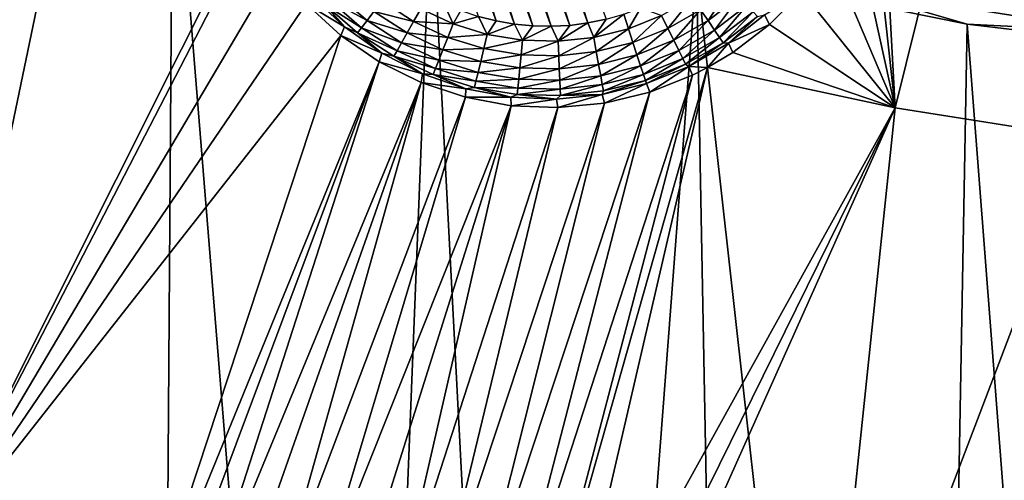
# Model space of a CAD drawing. Header units: metres. Extents: x -24 to 72, y -247 to 22.
# Tile 48 of 256: x -6.01 to -2.06, y -237.77 to -235.92. Entities that reach past the tile are written whole.
import ezdxf

# ---------------------------------------------------------------- set-up
doc = ezdxf.new("R2010")
doc.units = ezdxf.units.M
doc.layers.add('solid_509589_MEDIA_SW0001', color=7, linetype='CONTINUOUS')

msp = doc.modelspace()

# ---------------------------------------------------------------- linework, layer by layer
at = {"layer": 'solid_509589_MEDIA_SW0001'}
for points in [[(-2.499789, -236.273346, 269.00351), (-2.56024, -235.140198, 269.107941), (-1.797526, -233.441147, 269.327759)], [(-1.738952, -236.393936, 269.005615), (-2.499789, -236.273346, 269.00351), (-1.797526, -233.441147, 269.327759)], [(-3.73103, -235.93306, 268.427643), (-4.400566, -234.108154, 268.395782), (-4.335611, -234.072632, 268.395172)], [(-3.658786, -235.918259, 268.427399), (-3.73103, -235.93306, 268.427643), (-4.335611, -234.072632, 268.395172)], [(-3.804464, -235.94249, 268.427826), (-4.46268, -234.148453, 268.396484), (-4.400566, -234.108154, 268.395782)], [(-3.73103, -235.93306, 268.427643), (-3.804464, -235.94249, 268.427826), (-4.400566, -234.108154, 268.395782)], [(-3.878405, -235.946396, 268.427887), (-4.52155, -234.193222, 268.397278), (-4.46268, -234.148453, 268.396484)], [(-3.804464, -235.94249, 268.427826), (-3.878405, -235.946396, 268.427887), (-4.46268, -234.148453, 268.396484)], [(-3.952353, -235.944778, 268.427856), (-4.576927, -234.242279, 268.398132), (-4.52155, -234.193222, 268.397278)], [(-3.878405, -235.946396, 268.427887), (-3.952353, -235.944778, 268.427856), (-4.52155, -234.193222, 268.397278)], [(-4.025998, -235.937622, 268.427734), (-4.6285, -234.29538, 268.399048), (-4.576927, -234.242279, 268.398132)], [(-3.952353, -235.944778, 268.427856), (-4.025998, -235.937622, 268.427734), (-4.576927, -234.242279, 268.398132)], [(-4.098936, -235.924973, 268.427521), (-4.67593, -234.352142, 268.400055), (-4.6285, -234.29538, 268.399048)], [(-4.025998, -235.937622, 268.427734), (-4.098936, -235.924973, 268.427521), (-4.6285, -234.29538, 268.399048)], [(-4.098936, -235.924973, 268.427521), (-4.170673, -235.906937, 268.427185), (-4.67593, -234.352142, 268.400055)], [(-6.39851, -234.552063, 309.88855), (-6.21552, -243.344131, 310.043213), (-5.456104, -243.552124, 310.051453)], [(-5.39638, -235.022797, 309.902924), (-6.39851, -234.552063, 309.88855), (-5.456104, -243.552124, 310.051453)], [(-7.263963, -237.747849, 268.797577), (-6.489426, -234.850143, 268.978668), (-5.802209, -235.200256, 268.984802)], [(-5.39638, -235.022797, 309.902924), (-5.456104, -243.552124, 310.051453), (-4.689544, -243.732956, 310.058655)], [(-4.359719, -235.41217, 309.914978), (-5.39638, -235.022797, 309.902924), (-4.689544, -243.732956, 310.058655)], [(-2.499789, -236.273346, 269.00351), (-2.602992, -235.322021, 269.088593), (-2.56024, -235.140198, 269.107941)], [(-6.41326, -238.136292, 268.804352), (-7.263963, -237.747849, 268.797577), (-5.802209, -235.200256, 268.984802)], [(-6.41326, -238.136292, 268.804352), (-5.802209, -235.200256, 268.984802), (-5.098058, -235.511688, 268.990051)], [(-2.499789, -236.273346, 269.00351), (-2.670203, -235.495987, 269.069977), (-2.602992, -235.322021, 269.088593)], [(-4.359719, -235.41217, 309.914978), (-4.689544, -243.732956, 310.058655), (-3.917351, -243.886292, 310.064789)], [(-3.295523, -235.717575, 309.924561), (-4.359719, -235.41217, 309.914978), (-3.917351, -243.886292, 310.064789)], [(-5.078147, -235.551468, 268.987701), (-6.41326, -238.136292, 268.804352), (-5.098058, -235.511688, 268.990051)], [(-2.499789, -236.273346, 269.00351), (-2.760531, -235.658829, 269.052429), (-2.670203, -235.495987, 269.069977)], [(-5.078147, -235.551468, 268.987701), (-4.979938, -235.711548, 268.979004), (-6.41326, -238.136292, 268.804352)], [(-2.499789, -236.273346, 269.00351), (-2.872176, -235.807526, 269.036163), (-2.760531, -235.658829, 269.052429)], [(-4.979938, -235.711548, 268.979004), (-4.860543, -235.856216, 268.97226), (-6.41326, -238.136292, 268.804352)], [(-3.295523, -235.717575, 309.924561), (-3.917351, -243.886292, 310.064789), (-3.140182, -244.012024, 310.069855)], [(-3.295523, -235.717575, 309.924561), (-3.140182, -244.012024, 310.069855), (-2.358696, -244.110016, 310.073792)], [(-2.210377, -235.937149, 309.931488), (-3.295523, -235.717575, 309.924561), (-2.358696, -244.110016, 310.073792)], [(-2.688866, -235.797974, 309.95517), (-3.295523, -235.717575, 309.924561), (-2.210377, -235.937149, 309.931488)], [(-2.677768, -235.741531, 309.971069), (-2.688866, -235.797974, 309.95517), (-1.619914, -235.966751, 309.960358)], [(-1.613227, -235.909622, 309.976227), (-2.677768, -235.741531, 309.971069), (-1.619914, -235.966751, 309.960358)], [(-3.27931, -235.879669, 268.451477), (-3.15938, -235.78743, 268.44986), (-3.249692, -235.92363, 268.482239)], [(-3.15938, -235.78743, 268.44986), (-3.12398, -235.82695, 268.48056), (-3.249692, -235.92363, 268.482239)], [(-4.707854, -235.948578, 268.686218), (-4.860543, -235.856216, 268.97226), (-4.84128, -235.822571, 268.68399)], [(-4.786703, -235.859222, 268.625488), (-4.707854, -235.948578, 268.686218), (-4.84128, -235.822571, 268.68399)], [(-4.742111, -235.815842, 268.520599), (-4.617082, -235.92334, 268.522491), (-4.76816, -235.841385, 268.569855)], [(-4.589397, -235.887024, 268.481598), (-4.617082, -235.92334, 268.522491), (-4.742111, -235.815842, 268.520599)], [(-3.249692, -235.92363, 268.482239), (-3.12398, -235.82695, 268.48056), (-3.224071, -235.961395, 268.523132)], [(-3.12398, -235.82695, 268.48056), (-3.093357, -235.860886, 268.521393), (-3.224071, -235.961395, 268.523132)], [(-3.023854, -235.900467, 268.685364), (-2.872176, -235.807526, 269.036163), (-3.002965, -235.939285, 269.021332)], [(-2.499789, -236.273346, 269.00351), (-3.002965, -235.939285, 269.021332), (-2.872176, -235.807526, 269.036163)], [(-1.619914, -235.966751, 309.960358), (-2.688866, -235.797974, 309.95517), (-2.210377, -235.937149, 309.931488)], [(-4.860543, -235.856216, 268.97226), (-4.722299, -235.982712, 268.967468), (-6.41326, -238.136292, 268.804352)], [(-4.707854, -235.948578, 268.686218), (-4.722299, -235.982712, 268.967468), (-4.860543, -235.856216, 268.97226)], [(-4.76816, -235.841385, 268.569855), (-4.639293, -235.952194, 268.571777), (-4.786703, -235.859222, 268.625488)], [(-4.786703, -235.859222, 268.625488), (-4.655103, -235.972382, 268.627441), (-4.707854, -235.948578, 268.686218)], [(-4.639293, -235.952194, 268.571777), (-4.655103, -235.972382, 268.627441), (-4.786703, -235.859222, 268.625488)], [(-4.617082, -235.92334, 268.522491), (-4.639293, -235.952194, 268.571777), (-4.76816, -235.841385, 268.569855)], [(-4.557394, -235.844742, 268.450867), (-4.430315, -235.926849, 268.452301), (-4.589397, -235.887024, 268.481598)], [(-4.557394, -235.844742, 268.450867), (-4.402027, -235.876053, 268.432892), (-4.430315, -235.926849, 268.452301)], [(-4.272176, -235.936722, 268.43396), (-4.402027, -235.876053, 268.432892), (-4.30919, -235.855011, 268.42627)], [(-4.272176, -235.936722, 268.43396), (-4.30919, -235.855011, 268.42627), (-4.240906, -235.88356, 268.426788)], [(-3.410683, -235.954697, 268.452789), (-3.436137, -235.902435, 268.43335), (-3.311688, -235.83136, 268.432129)], [(-3.410683, -235.954697, 268.452789), (-3.311688, -235.83136, 268.432129), (-3.27931, -235.879669, 268.451477)], [(-3.224071, -235.961395, 268.523132), (-3.093357, -235.860886, 268.521393), (-3.203515, -235.991425, 268.572479)], [(-3.093357, -235.860886, 268.521393), (-3.068788, -235.887817, 268.570648), (-3.203515, -235.991425, 268.572479)], [(-4.589397, -235.887024, 268.481598), (-4.456191, -235.973083, 268.483093), (-4.617082, -235.92334, 268.522491)], [(-4.430315, -235.926849, 268.452301), (-4.456191, -235.973083, 268.483093), (-4.589397, -235.887024, 268.481598)], [(-4.430315, -235.926849, 268.452301), (-4.402027, -235.876053, 268.432892), (-4.272176, -235.936722, 268.43396)], [(-4.272176, -235.936722, 268.43396), (-4.240906, -235.88356, 268.426788), (-4.170673, -235.906937, 268.427185)], [(-4.135273, -235.979126, 268.434692), (-4.272176, -235.936722, 268.43396), (-4.170673, -235.906937, 268.427185)], [(-4.135273, -235.979126, 268.434692), (-4.170673, -235.906937, 268.427185), (-4.098936, -235.924973, 268.427521)], [(-3.708124, -235.990799, 268.434906), (-3.658786, -235.918259, 268.427399), (-3.58793, -235.898117, 268.427032)], [(-3.569108, -235.955917, 268.434296), (-3.708124, -235.990799, 268.434906), (-3.58793, -235.898117, 268.427032)], [(-3.569108, -235.955917, 268.434296), (-3.58793, -235.898117, 268.427032), (-3.518768, -235.872772, 268.426605)], [(-3.436137, -235.902435, 268.43335), (-3.569108, -235.955917, 268.434296), (-3.518768, -235.872772, 268.426605)], [(-3.436137, -235.902435, 268.43335), (-3.551053, -236.011154, 268.453766), (-3.569108, -235.955917, 268.434296)], [(-3.410683, -235.954697, 268.452789), (-3.551053, -236.011154, 268.453766), (-3.436137, -235.902435, 268.43335)], [(-3.410683, -235.954697, 268.452789), (-3.27931, -235.879669, 268.451477), (-3.3874, -236.002289, 268.483612)], [(-3.27931, -235.879669, 268.451477), (-3.249692, -235.92363, 268.482239), (-3.3874, -236.002289, 268.483612)], [(-3.203515, -235.991425, 268.572479), (-3.068788, -235.887817, 268.570648), (-3.188884, -236.012436, 268.628143)], [(-3.068788, -235.887817, 268.570648), (-3.0513, -235.906631, 268.626312), (-3.188884, -236.012436, 268.628143)], [(-3.188884, -236.012436, 268.628143), (-3.0513, -235.906631, 268.626312), (-3.167574, -236.014587, 268.687347)], [(-3.023854, -235.900467, 268.685364), (-3.002965, -235.939285, 269.021332), (-3.167574, -236.014587, 268.687347)], [(-3.0513, -235.906631, 268.626312), (-3.023854, -235.900467, 268.685364), (-3.167574, -236.014587, 268.687347)], [(-4.557853, -236.054306, 268.688049), (-4.722299, -235.982712, 268.967468), (-4.707854, -235.948578, 268.686218)], [(-4.655103, -235.972382, 268.627441), (-4.557853, -236.054306, 268.688049), (-4.707854, -235.948578, 268.686218)], [(-4.617082, -235.92334, 268.522491), (-4.478576, -236.012833, 268.524048), (-4.639293, -235.952194, 268.571777)], [(-4.456191, -235.973083, 268.483093), (-4.478576, -236.012833, 268.524048), (-4.617082, -235.92334, 268.522491)], [(-4.430315, -235.926849, 268.452301), (-4.293239, -235.990891, 268.45343), (-4.456191, -235.973083, 268.483093)], [(-4.430315, -235.926849, 268.452301), (-4.272176, -235.936722, 268.43396), (-4.293239, -235.990891, 268.45343)], [(-4.293239, -235.990891, 268.45343), (-4.272176, -235.936722, 268.43396), (-4.135273, -235.979126, 268.434692)], [(-4.135273, -235.979126, 268.434692), (-4.098936, -235.924973, 268.427521), (-4.025998, -235.937622, 268.427734)], [(-3.993867, -236.002518, 268.43512), (-4.135273, -235.979126, 268.434692), (-4.025998, -235.937622, 268.427734)], [(-3.993867, -236.002518, 268.43512), (-4.025998, -235.937622, 268.427734), (-3.952353, -235.944778, 268.427856)], [(-3.993867, -236.002518, 268.43512), (-3.952353, -235.944778, 268.427856), (-3.878405, -235.946396, 268.427887)], [(-3.850595, -236.006424, 268.435181), (-3.993867, -236.002518, 268.43512), (-3.878405, -235.946396, 268.427887)], [(-3.850595, -236.006424, 268.435181), (-3.878405, -235.946396, 268.427887), (-3.804464, -235.94249, 268.427826)], [(-3.850595, -236.006424, 268.435181), (-3.804464, -235.94249, 268.427826), (-3.73103, -235.93306, 268.427643)], [(-3.708124, -235.990799, 268.434906), (-3.850595, -236.006424, 268.435181), (-3.73103, -235.93306, 268.427643)], [(-3.708124, -235.990799, 268.434906), (-3.73103, -235.93306, 268.427643), (-3.658786, -235.918259, 268.427399)], [(-3.3874, -236.002289, 268.483612), (-3.249692, -235.92363, 268.482239), (-3.367257, -236.043198, 268.524567)], [(-3.249692, -235.92363, 268.482239), (-3.224071, -235.961395, 268.523132), (-3.367257, -236.043198, 268.524567)], [(-3.167574, -236.014587, 268.687347), (-3.002965, -235.939285, 269.021332), (-3.150324, -236.051636, 269.008057)], [(-2.499789, -236.273346, 269.00351), (-3.150324, -236.051636, 269.008057), (-3.002965, -235.939285, 269.021332)], [(-2.210377, -235.937149, 309.931488), (-2.358696, -244.110016, 310.073792), (-1.574033, -244.180084, 310.07663)], [(-1.11095, -236.069534, 309.935699), (-2.210377, -235.937149, 309.931488), (-1.574033, -244.180084, 310.07663)], [(-1.619914, -235.966751, 309.960358), (-2.210377, -235.937149, 309.931488), (-1.11095, -236.069534, 309.935699)], [(-4.722299, -235.982712, 268.967468), (-5.542768, -238.47438, 268.810333), (-6.41326, -238.136292, 268.804352)], [(-4.722299, -235.982712, 268.967468), (-4.567925, -236.088623, 268.964569), (-5.542768, -238.47438, 268.810333)], [(-4.557853, -236.054306, 268.688049), (-4.567925, -236.088623, 268.964569), (-4.722299, -235.982712, 268.967468)], [(-4.639293, -235.952194, 268.571777), (-4.496535, -236.044434, 268.573395), (-4.655103, -235.972382, 268.627441)], [(-4.655103, -235.972382, 268.627441), (-4.509318, -236.066559, 268.629089), (-4.557853, -236.054306, 268.688049)], [(-4.496535, -236.044434, 268.573395), (-4.509318, -236.066559, 268.629089), (-4.655103, -235.972382, 268.627441)], [(-4.478576, -236.012833, 268.524048), (-4.496535, -236.044434, 268.573395), (-4.639293, -235.952194, 268.571777)], [(-4.456191, -235.973083, 268.483093), (-4.312506, -236.040207, 268.484283), (-4.478576, -236.012833, 268.524048)], [(-4.293239, -235.990891, 268.45343), (-4.312506, -236.040207, 268.484283), (-4.456191, -235.973083, 268.483093)], [(-4.293239, -235.990891, 268.45343), (-4.135273, -235.979126, 268.434692), (-4.148718, -236.03566, 268.454193)], [(-4.148718, -236.03566, 268.454193), (-4.135273, -235.979126, 268.434692), (-3.993867, -236.002518, 268.43512)], [(-3.697803, -236.047974, 268.454407), (-3.708124, -235.990799, 268.434906), (-3.569108, -235.955917, 268.434296)], [(-3.697803, -236.047974, 268.454407), (-3.569108, -235.955917, 268.434296), (-3.551053, -236.011154, 268.453766)], [(-3.410683, -235.954697, 268.452789), (-3.534537, -236.061462, 268.48465), (-3.551053, -236.011154, 268.453766)], [(-3.410683, -235.954697, 268.452789), (-3.3874, -236.002289, 268.483612), (-3.534537, -236.061462, 268.48465)], [(-3.367257, -236.043198, 268.524567), (-3.224071, -235.961395, 268.523132), (-3.351098, -236.075729, 268.573944)], [(-3.224071, -235.961395, 268.523132), (-3.203515, -235.991425, 268.572479), (-3.351098, -236.075729, 268.573944)], [(-4.478576, -236.012833, 268.524048), (-4.329174, -236.082626, 268.525269), (-4.496535, -236.044434, 268.573395)], [(-4.312506, -236.040207, 268.484283), (-4.329174, -236.082626, 268.525269), (-4.478576, -236.012833, 268.524048)], [(-4.293239, -235.990891, 268.45343), (-4.148718, -236.03566, 268.454193), (-4.312506, -236.040207, 268.484283)], [(-4.148718, -236.03566, 268.454193), (-3.993867, -236.002518, 268.43512), (-3.999445, -236.060349, 268.45462)], [(-3.999445, -236.060349, 268.45462), (-3.993867, -236.002518, 268.43512), (-3.850595, -236.006424, 268.435181)], [(-3.999445, -236.060349, 268.45462), (-3.850595, -236.006424, 268.435181), (-3.848201, -236.064484, 268.454712)], [(-3.848201, -236.064484, 268.454712), (-3.850595, -236.006424, 268.435181), (-3.708124, -235.990799, 268.434906)], [(-3.848201, -236.064484, 268.454712), (-3.708124, -235.990799, 268.434906), (-3.697803, -236.047974, 268.454407)], [(-3.697803, -236.047974, 268.454407), (-3.551053, -236.011154, 268.453766), (-3.688363, -236.100052, 268.485321)], [(-3.551053, -236.011154, 268.453766), (-3.534537, -236.061462, 268.48465), (-3.688363, -236.100052, 268.485321)], [(-3.3874, -236.002289, 268.483612), (-3.520249, -236.104721, 268.525635), (-3.534537, -236.061462, 268.48465)], [(-3.3874, -236.002289, 268.483612), (-3.367257, -236.043198, 268.524567), (-3.520249, -236.104721, 268.525635)], [(-3.351098, -236.075729, 268.573944), (-3.203515, -235.991425, 268.572479), (-3.339595, -236.098526, 268.629669)], [(-3.203515, -235.991425, 268.572479), (-3.188884, -236.012436, 268.628143), (-3.339595, -236.098526, 268.629669)], [(-3.339595, -236.098526, 268.629669), (-3.188884, -236.012436, 268.628143), (-3.326074, -236.107086, 268.688965)], [(-3.188884, -236.012436, 268.628143), (-3.167574, -236.014587, 268.687347), (-3.326074, -236.107086, 268.688965)], [(-3.167574, -236.014587, 268.687347), (-3.251381, -236.112061, 269.000488), (-3.326074, -236.107086, 268.688965)], [(-3.167574, -236.014587, 268.687347), (-3.150324, -236.051636, 269.008057), (-3.251381, -236.112061, 269.000488)], [(-4.39433, -236.137604, 268.689514), (-4.567925, -236.088623, 268.964569), (-4.557853, -236.054306, 268.688049)], [(-4.509318, -236.066559, 268.629089), (-4.39433, -236.137604, 268.689514), (-4.557853, -236.054306, 268.688049)], [(-4.496535, -236.044434, 268.573395), (-4.342546, -236.116364, 268.574646), (-4.509318, -236.066559, 268.629089)], [(-4.509318, -236.066559, 268.629089), (-4.352064, -236.14003, 268.630371), (-4.39433, -236.137604, 268.689514)], [(-4.342546, -236.116364, 268.574646), (-4.352064, -236.14003, 268.630371), (-4.509318, -236.066559, 268.629089)], [(-4.329174, -236.082626, 268.525269), (-4.342546, -236.116364, 268.574646), (-4.496535, -236.044434, 268.573395)], [(-4.312506, -236.040207, 268.484283), (-4.161017, -236.087143, 268.485107), (-4.329174, -236.082626, 268.525269)], [(-4.148718, -236.03566, 268.454193), (-4.161017, -236.087143, 268.485107), (-4.312506, -236.040207, 268.484283)], [(-4.148718, -236.03566, 268.454193), (-3.999445, -236.060349, 268.45462), (-4.161017, -236.087143, 268.485107)], [(-3.999445, -236.060349, 268.45462), (-4.004548, -236.113022, 268.485565), (-4.161017, -236.087143, 268.485107)], [(-3.999445, -236.060349, 268.45462), (-3.848201, -236.064484, 268.454712), (-4.004548, -236.113022, 268.485565)], [(-3.848201, -236.064484, 268.454712), (-3.846012, -236.117355, 268.485626), (-4.004548, -236.113022, 268.485565)], [(-3.848201, -236.064484, 268.454712), (-3.697803, -236.047974, 268.454407), (-3.846012, -236.117355, 268.485626)], [(-3.697803, -236.047974, 268.454407), (-3.688363, -236.100052, 268.485321), (-3.846012, -236.117355, 268.485626)], [(-3.688363, -236.100052, 268.485321), (-3.534537, -236.061462, 268.48465), (-3.680196, -236.144852, 268.526337)], [(-3.534537, -236.061462, 268.48465), (-3.520249, -236.104721, 268.525635), (-3.680196, -236.144852, 268.526337)], [(-3.367257, -236.043198, 268.524567), (-3.508786, -236.139145, 268.575043), (-3.520249, -236.104721, 268.525635)], [(-3.367257, -236.043198, 268.524567), (-3.351098, -236.075729, 268.573944), (-3.508786, -236.139145, 268.575043)], [(-2.499789, -236.273346, 269.00351), (-3.251381, -236.112061, 269.000488), (-3.150324, -236.051636, 269.008057)], [(-4.567925, -236.088623, 268.964569), (-5.430381, -238.393753, 268.815216), (-5.542768, -238.47438, 268.810333)], [(-4.567925, -236.088623, 268.964569), (-5.286817, -238.316849, 268.82077), (-5.430381, -238.393753, 268.815216)], [(-4.567925, -236.088623, 268.964569), (-4.400396, -236.171951, 268.963623), (-5.286817, -238.316849, 268.82077)], [(-4.39433, -236.137604, 268.689514), (-4.400396, -236.171951, 268.963623), (-4.567925, -236.088623, 268.964569)], [(-4.329174, -236.082626, 268.525269), (-4.171658, -236.131424, 268.526123), (-4.342546, -236.116364, 268.574646)], [(-4.161017, -236.087143, 268.485107), (-4.171658, -236.131424, 268.526123), (-4.329174, -236.082626, 268.525269)], [(-4.161017, -236.087143, 268.485107), (-4.004548, -236.113022, 268.485565), (-4.171658, -236.131424, 268.526123)], [(-3.846012, -236.117355, 268.485626), (-3.688363, -236.100052, 268.485321), (-3.844118, -236.162842, 268.526672)], [(-3.688363, -236.100052, 268.485321), (-3.680196, -236.144852, 268.526337), (-3.844118, -236.162842, 268.526672)], [(-3.680196, -236.144852, 268.526337), (-3.520249, -236.104721, 268.525635), (-3.673643, -236.180511, 268.575775)], [(-3.520249, -236.104721, 268.525635), (-3.508786, -236.139145, 268.575043), (-3.673643, -236.180511, 268.575775)], [(-3.351098, -236.075729, 268.573944), (-3.500627, -236.163284, 268.630798), (-3.508786, -236.139145, 268.575043)], [(-3.351098, -236.075729, 268.573944), (-3.339595, -236.098526, 268.629669), (-3.500627, -236.163284, 268.630798)], [(-3.339595, -236.098526, 268.629669), (-3.496127, -236.176102, 268.690186), (-3.500627, -236.163284, 268.630798)], [(-3.339595, -236.098526, 268.629669), (-3.326074, -236.107086, 268.688965), (-3.496127, -236.176102, 268.690186)], [(-3.326074, -236.107086, 268.688965), (-3.483282, -236.210464, 268.986603), (-3.496127, -236.176102, 268.690186)], [(-3.326074, -236.107086, 268.688965), (-3.311439, -236.142578, 268.99646), (-3.483282, -236.210464, 268.986603)], [(-3.326074, -236.107086, 268.688965), (-3.251381, -236.112061, 269.000488), (-3.311439, -236.142578, 268.99646)], [(-4.220614, -236.196793, 268.690552), (-4.400396, -236.171951, 268.963623), (-4.39433, -236.137604, 268.689514)], [(-4.352064, -236.14003, 268.630371), (-4.220614, -236.196793, 268.690552), (-4.39433, -236.137604, 268.689514)], [(-4.342546, -236.116364, 268.574646), (-4.180194, -236.166672, 268.575531), (-4.352064, -236.14003, 268.630371)], [(-4.352064, -236.14003, 268.630371), (-4.18627, -236.191391, 268.631287), (-4.220614, -236.196793, 268.690552)], [(-4.180194, -236.166672, 268.575531), (-4.18627, -236.191391, 268.631287), (-4.352064, -236.14003, 268.630371)], [(-4.171658, -236.131424, 268.526123), (-4.180194, -236.166672, 268.575531), (-4.342546, -236.116364, 268.574646)], [(-4.171658, -236.131424, 268.526123), (-4.008962, -236.15834, 268.526581), (-4.180194, -236.166672, 268.575531)], [(-4.004548, -236.113022, 268.485565), (-4.008962, -236.15834, 268.526581), (-4.171658, -236.131424, 268.526123)], [(-3.311439, -236.142578, 268.99646), (-3.956801, -238.601212, 268.832123), (-4.07233, -238.488632, 268.835022)], [(-3.483282, -236.210464, 268.986603), (-3.311439, -236.142578, 268.99646), (-4.07233, -238.488632, 268.835022)], [(-4.004548, -236.113022, 268.485565), (-3.846012, -236.117355, 268.485626), (-4.008962, -236.15834, 268.526581)], [(-3.846012, -236.117355, 268.485626), (-3.844118, -236.162842, 268.526672), (-4.008962, -236.15834, 268.526581)], [(-3.857893, -238.729126, 268.8284), (-3.956801, -238.601212, 268.832123), (-3.251381, -236.112061, 269.000488)], [(-3.311439, -236.142578, 268.99646), (-3.251381, -236.112061, 269.000488), (-3.956801, -238.601212, 268.832123)], [(-3.857893, -238.729126, 268.8284), (-3.251381, -236.112061, 269.000488), (-2.499789, -236.273346, 269.00351)], [(-3.844118, -236.162842, 268.526672), (-3.680196, -236.144852, 268.526337), (-3.842598, -236.199036, 268.57608)], [(-3.680196, -236.144852, 268.526337), (-3.673643, -236.180511, 268.575775), (-3.842598, -236.199036, 268.57608)], [(-3.673643, -236.180511, 268.575775), (-3.508786, -236.139145, 268.575043), (-3.668979, -236.205536, 268.631531)], [(-3.508786, -236.139145, 268.575043), (-3.500627, -236.163284, 268.630798), (-3.668979, -236.205536, 268.631531)], [(-4.400396, -236.171951, 268.963623), (-5.134974, -238.261261, 268.825806), (-5.286817, -238.316849, 268.82077)], [(-4.400396, -236.171951, 268.963623), (-4.977263, -238.227524, 268.83017), (-5.134974, -238.261261, 268.825806)], [(-4.400396, -236.171951, 268.963623), (-4.222911, -236.23111, 268.964508), (-4.977263, -238.227524, 268.83017)], [(-4.220614, -236.196793, 268.690552), (-4.222911, -236.23111, 268.964508), (-4.400396, -236.171951, 268.963623)], [(-4.180194, -236.166672, 268.575531), (-4.012503, -236.194397, 268.576019), (-4.18627, -236.191391, 268.631287)], [(-4.008962, -236.15834, 268.526581), (-4.012503, -236.194397, 268.576019), (-4.180194, -236.166672, 268.575531)], [(-4.008962, -236.15834, 268.526581), (-3.844118, -236.162842, 268.526672), (-4.012503, -236.194397, 268.576019)], [(-3.844118, -236.162842, 268.526672), (-3.842598, -236.199036, 268.57608), (-4.012503, -236.194397, 268.576019)], [(-3.842598, -236.199036, 268.57608), (-3.673643, -236.180511, 268.575775), (-3.841516, -236.224457, 268.631866)], [(-3.673643, -236.180511, 268.575775), (-3.668979, -236.205536, 268.631531), (-3.841516, -236.224457, 268.631866)], [(-3.500627, -236.163284, 268.630798), (-3.496127, -236.176102, 268.690186), (-3.674272, -236.220215, 268.690948)], [(-3.668979, -236.205536, 268.631531), (-3.500627, -236.163284, 268.630798), (-3.674272, -236.220215, 268.690948)], [(-3.496127, -236.176102, 268.690186), (-3.66551, -236.254578, 268.978333), (-3.674272, -236.220215, 268.690948)], [(-3.496127, -236.176102, 268.690186), (-3.483282, -236.210464, 268.986603), (-3.66551, -236.254578, 268.978333)], [(-4.040241, -236.230667, 268.691132), (-4.222911, -236.23111, 268.964508), (-4.220614, -236.196793, 268.690552)], [(-4.18627, -236.191391, 268.631287), (-4.040241, -236.230667, 268.691132), (-4.220614, -236.196793, 268.690552)], [(-3.483282, -236.210464, 268.986603), (-4.07233, -238.488632, 268.835022), (-4.20249, -238.393265, 268.837006)], [(-3.66551, -236.254578, 268.978333), (-3.483282, -236.210464, 268.986603), (-4.20249, -238.393265, 268.837006)], [(-4.18627, -236.191391, 268.631287), (-4.015024, -236.219711, 268.631775), (-4.040241, -236.230667, 268.691132)], [(-4.012503, -236.194397, 268.576019), (-4.015024, -236.219711, 268.631775), (-4.18627, -236.191391, 268.631287)], [(-4.015024, -236.219711, 268.631775), (-3.856883, -236.238525, 268.691254), (-4.040241, -236.230667, 268.691132)], [(-4.012503, -236.194397, 268.576019), (-3.842598, -236.199036, 268.57608), (-4.015024, -236.219711, 268.631775)], [(-3.842598, -236.199036, 268.57608), (-3.841516, -236.224457, 268.631866), (-4.015024, -236.219711, 268.631775)], [(-4.015024, -236.219711, 268.631775), (-3.841516, -236.224457, 268.631866), (-3.856883, -236.238525, 268.691254)], [(-3.674272, -236.220215, 268.690948), (-3.851898, -236.272842, 268.971893), (-3.856883, -236.238525, 268.691254)], [(-3.841516, -236.224457, 268.631866), (-3.674272, -236.220215, 268.690948), (-3.856883, -236.238525, 268.691254)], [(-3.674272, -236.220215, 268.690948), (-3.66551, -236.254578, 268.978333), (-3.851898, -236.272842, 268.971893)], [(-3.841516, -236.224457, 268.631866), (-3.668979, -236.205536, 268.631531), (-3.674272, -236.220215, 268.690948)], [(-4.222911, -236.23111, 268.964508), (-4.816321, -238.216156, 268.83371), (-4.977263, -238.227524, 268.83017)], [(-4.222911, -236.23111, 268.964508), (-4.03889, -236.264969, 268.967285), (-4.816321, -238.216156, 268.83371)], [(-4.03889, -236.264969, 268.967285), (-4.655132, -238.227432, 268.836243), (-4.816321, -238.216156, 268.83371)], [(-4.03889, -236.264969, 268.967285), (-4.496905, -238.261246, 268.837646), (-4.655132, -238.227432, 268.836243)], [(-4.03889, -236.264969, 268.967285), (-3.851898, -236.272842, 268.971893), (-4.496905, -238.261246, 268.837646)], [(-3.66551, -236.254578, 268.978333), (-4.20249, -238.393265, 268.837006), (-4.344953, -238.316925, 268.837891)], [(-3.851898, -236.272842, 268.971893), (-3.66551, -236.254578, 268.978333), (-4.344953, -238.316925, 268.837891)], [(-4.040241, -236.230667, 268.691132), (-4.03889, -236.264969, 268.967285), (-4.222911, -236.23111, 268.964508)], [(-3.856883, -236.238525, 268.691254), (-4.03889, -236.264969, 268.967285), (-4.040241, -236.230667, 268.691132)], [(-3.856883, -236.238525, 268.691254), (-3.851898, -236.272842, 268.971893), (-4.03889, -236.264969, 268.967285)], [(-3.851898, -236.272842, 268.971893), (-4.344953, -238.316925, 268.837891), (-4.496905, -238.261246, 268.837646)], [(-3.777365, -238.870605, 268.824005), (-3.857893, -238.729126, 268.8284), (-2.499789, -236.273346, 269.00351)], [(-3.721534, -239.009552, 268.819641), (-3.777365, -238.870605, 268.824005), (-2.499789, -236.273346, 269.00351)], [(-2.805785, -239.195419, 268.822845), (-3.721534, -239.009552, 268.819641), (-2.499789, -236.273346, 269.00351)], [(-2.805785, -239.195419, 268.822845), (-2.499789, -236.273346, 269.00351), (-1.738952, -236.393936, 269.005615)], [(-1.880037, -239.328506, 268.825165), (-2.805785, -239.195419, 268.822845), (-1.738952, -236.393936, 269.005615)]]:
    msp.add_3dface(points, dxfattribs=at)

doc.saveas('drawing.dxf')
